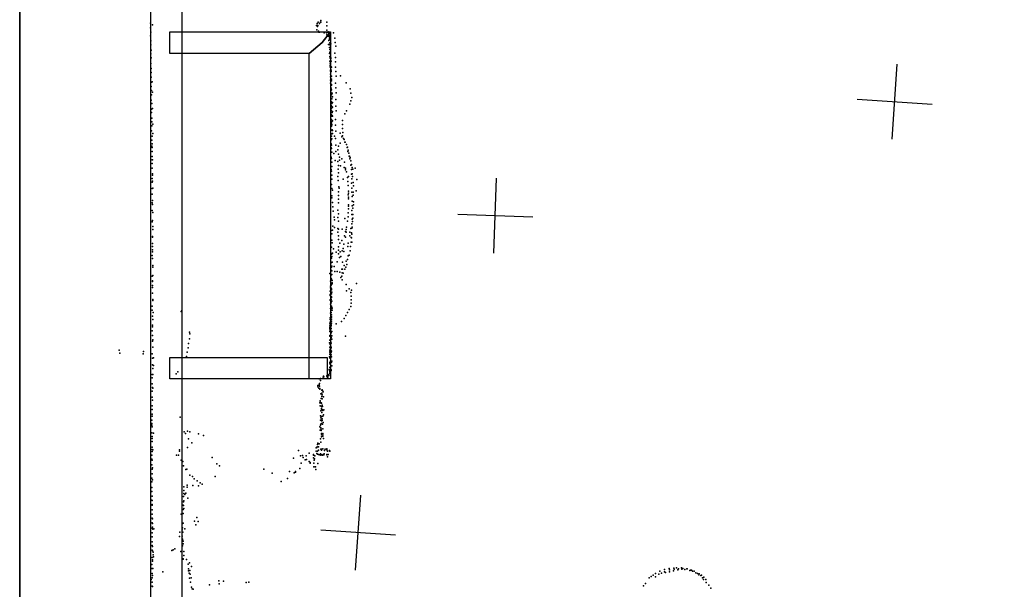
# Model space of a CAD drawing. Header units: millimetres. Extents: x -44220 to 35132, y -40846 to 67550.
# Tile 21 of 27: x -6814 to -1565, y 9902 to 12936. Entities that reach past the tile are written whole.
import ezdxf

# ---------------------------------------------------------------- set-up
doc = ezdxf.new("R2010")
doc.units = ezdxf.units.MM
for name, color, linetype in [('HWALLS', 32, 'Continuous'), ('P', 9, 'Continuous'), ('PANOS', 10, 'Continuous'), ('ROOMS', 1, 'Continuous'), ('STRUCTS', 4, 'Continuous'), ('WALLS', 3, 'Continuous')]:
    doc.layers.add(name, color=color, linetype=linetype)

msp = doc.modelspace()

# ---------------------------------------------------------------- linework, layer by layer
at = {"layer": 'HWALLS'}
msp.add_lwpolyline([(-6813.55, 9182.1), (-6813.55, 14617.7)], dxfattribs=at)
at = {"layer": 'P'}
for p in [(-6117, 12918), (-5227, 12916), (-5222, 12924), (-5216, 12917), (-5211, 12923), (-5209, 12924), (-5208, 12933), (-5176, 12924), (-6116, 12893), (-6115, 12870), (-6105, 12910), (-5231, 12905), (-5229, 12883), (-5227, 12905), (-5226, 12900), (-5225, 12906), (-5221, 12875), (-5220, 12874), (-5219, 12871), (-5216, 12870), (-5191, 12867), (-5178, 12866), (-5176, 12903), (-5176, 12881), (-5171, 12869), (-5169, 12872), (-5141, 12866), (-6116, 12850), (-6114, 12824), (-5177, 12856), (-5169, 12849), (-5166, 12825), (-5163, 12848), (-5163, 12843), (-5163, 12833), (-5162, 12854), (-5162, 12834), (-5160, 12813), (-5159, 12853), (-5159, 12839), (-5157, 12830), (-5155, 12808), (-5133, 12839), (-5132, 12815), (-6115, 12754), (-6114, 12802), (-6113, 12774), (-5168, 12804), (-5163, 12757), (-5162, 12789), (-5161, 12764), (-5160, 12778), (-5160, 12778), (-5160, 12757), (-5159, 12806), (-5159, 12800), (-5157, 12777), (-5156, 12761), (-5156, 12760), (-5133, 12758), (-5129, 12795), (-6114, 12703), (-6113, 12733), (-5161, 12740), (-5161, 12716), (-5159, 12736), (-5159, 12732), (-5159, 12705), (-5157, 12707), (-5155, 12733), (-5155, 12730), (-5153, 12715), (-5131, 12735), (-5130, 12712), (-6113, 12656), (-6112, 12676), (-5159, 12692), (-5159, 12685), (-5158, 12695), (-5157, 12668), (-5157, 12663), (-5156, 12682), (-5154, 12667), (-5153, 12686), (-5153, 12661), (-5151, 12683), (-5130, 12684), (-5128, 12660), (-6113, 12631), (-6111, 12604), (-6107, 12606), (-5157, 12646), (-5157, 12632), (-5157, 12614), (-5156, 12599), (-5155, 12618), (-5154, 12611), (-5153, 12636), (-5152, 12636), (-5152, 12610), (-5151, 12620), (-5130, 12598), (-5127, 12635), (-5104, 12638), (-5073, 12601), (-6112, 12581), (-6111, 12560), (-6105, 12551), (-5155, 12589), (-5155, 12573), (-5155, 12558), (-5155, 12549), (-5153, 12571), (-5152, 12587), (-5151, 12592), (-5151, 12563), (-5148, 12545), (-5128, 12573), (-5126, 12547), (-5052, 12569), (-5048, 12546), (-6112, 12508), (-6111, 12537), (-5155, 12525), (-5153, 12516), (-5153, 12501), (-5152, 12537), (-5151, 12495), (-5149, 12541), (-5149, 12515), (-5147, 12525), (-5147, 12495), (-5128, 12511), (-5048, 12504), (-5043, 12522), (-6111, 12460), (-6111, 12443), (-6110, 12490), (-6105, 12464), (-5154, 12479), (-5153, 12452), (-5153, 12443), (-5152, 12464), (-5150, 12491), (-5149, 12475), (-5148, 12443), (-5147, 12471), (-5147, 12448), (-5129, 12476), (-5127, 12451), (-5071, 12451), (-5054, 12486), (-6110, 12392), (-6109, 12412), (-5154, 12431), (-5152, 12422), (-5152, 12390), (-5151, 12405), (-5149, 12394), (-5148, 12427), (-5147, 12422), (-5147, 12397), (-5131, 12405), (-5093, 12399), (-5081, 12435), (-6111, 12345), (-6110, 12371), (-6104, 12380), (-5152, 12381), (-5152, 12369), (-5152, 12348), (-5150, 12378), (-5149, 12376), (-5148, 12350), (-5147, 12346), (-5130, 12375), (-5129, 12342), (-5093, 12378), (-5092, 12357), (-5091, 12335), (-6109, 12294), (-6108, 12317), (-6103, 12331), (-5153, 12296), (-5152, 12317), (-5150, 12328), (-5149, 12302), (-5146, 12330), (-5135, 12317), (-5130, 12303), (-5105, 12332), (-5097, 12312), (-5094, 12316), (-5093, 12318), (-5088, 12304), (-5084, 12299), (-5081, 12284), (-5078, 12285), (-6109, 12262), (-6108, 12276), (-6108, 12234), (-6107, 12255), (-5154, 12275), (-5153, 12254), (-5152, 12268), (-5151, 12250), (-5150, 12231), (-5129, 12268), (-5128, 12235), (-5118, 12244), (-5114, 12262), (-5105, 12279), (-5072, 12272), (-5068, 12256), (-5067, 12257), (-5064, 12235), (-5062, 12241), (-6108, 12207), (-6108, 12190), (-6105, 12190), (-5153, 12205), (-5152, 12197), (-5150, 12177), (-5139, 12223), (-5132, 12187), (-5118, 12182), (-5115, 12221), (-5108, 12205), (-5108, 12188), (-5096, 12196), (-5082, 12177), (-5059, 12226), (-5057, 12210), (-5055, 12209), (-5053, 12195), (-5052, 12202), (-5049, 12185), (-6108, 12170), (-6108, 12145), (-5153, 12139), (-5152, 12130), (-5150, 12155), (-5116, 12141), (-5115, 12160), (-5104, 12158), (-5084, 12149), (-5077, 12146), (-5076, 12136), (-5072, 12126), (-5049, 12161), (-5045, 12165), (-5045, 12138), (-5041, 12150), (-5038, 12141), (-5025, 12146), (-6107, 12090), (-6106, 12116), (-6106, 12108), (-6105, 12077), (-5150, 12109), (-5149, 12087), (-5117, 12101), (-5116, 12080), (-5115, 12120), (-5089, 12087), (-5067, 12096), (-5064, 12075), (-5061, 12101), (-5044, 12114), (-5043, 12088), (-5041, 12116), (-5040, 12101), (-5017, 12086), (-6108, 12071), (-6107, 12038), (-6104, 12039), (-5152, 12058), (-5149, 12037), (-5147, 12028), (-5114, 12020), (-5112, 12047), (-5111, 12039), (-5062, 12054), (-5061, 12024), (-5045, 12066), (-5043, 12040), (-5036, 12069), (-5035, 12052), (-5020, 12025), (-6108, 12008), (-6105, 11974), (-5149, 11999), (-5149, 11987), (-5115, 12000), (-5115, 11980), (-5062, 12003), (-5061, 11982), (-5060, 12013), (-5060, 11992), (-5043, 12018), (-5042, 11994), (-5042, 11969), (-5036, 12018), (-5036, 12001), (-5035, 11967), (-6107, 11961), (-6107, 11921), (-6105, 11952), (-5147, 11962), (-5145, 11939), (-5142, 11917), (-5117, 11922), (-5115, 11961), (-5061, 11929), (-5060, 11951), (-5060, 11944), (-5043, 11921), (-5042, 11945), (-5037, 11932), (-5035, 11950), (-6105, 11867), (-6104, 11909), (-5137, 11884), (-5136, 11871), (-5117, 11883), (-5115, 11863), (-5114, 11902), (-5081, 11878), (-5066, 11864), (-5063, 11908), (-5063, 11886), (-5043, 11898), (-5042, 11874), (-5040, 11862), (-5038, 11880), (-5037, 11898), (-6107, 11860), (-6104, 11835), (-6104, 11819), (-5154, 11814), (-5147, 11816), (-5144, 11837), (-5136, 11829), (-5117, 11825), (-5115, 11820), (-5094, 11820), (-5076, 11809), (-5074, 11819), (-5071, 11831), (-5048, 11824), (-5043, 11850), (-5043, 11826), (-5042, 11832), (-6106, 11781), (-6105, 11779), (-5149, 11796), (-5149, 11763), (-5117, 11805), (-5114, 11785), (-5114, 11766), (-5096, 11760), (-5082, 11786), (-5077, 11778), (-5073, 11804), (-5053, 11804), (-5053, 11786), (-5046, 11777), (-5045, 11802), (-5044, 11775), (-5043, 11794), (-6106, 11744), (-6106, 11711), (-6105, 11728), (-5152, 11724), (-5148, 11748), (-5141, 11716), (-5115, 11727), (-5115, 11708), (-5107, 11746), (-5095, 11705), (-5090, 11717), (-5086, 11740), (-5064, 11729), (-5062, 11747), (-5052, 11706), (-5052, 11705), (-5050, 11729), (-5046, 11752), (-5043, 11751), (-6107, 11681), (-6105, 11700), (-6105, 11665), (-5152, 11667), (-5151, 11691), (-5151, 11688), (-5150, 11690), (-5150, 11676), (-5147, 11693), (-5126, 11698), (-5114, 11689), (-5108, 11669), (-5105, 11700), (-5102, 11675), (-5085, 11701), (-5066, 11659), (-5063, 11678), (-5058, 11682), (-6104, 11627), (-6103, 11618), (-5152, 11644), (-5151, 11618), (-5151, 11600), (-5150, 11623), (-5148, 11645), (-5137, 11622), (-5122, 11647), (-5096, 11607), (-5093, 11645), (-5093, 11607), (-5084, 11628), (-5081, 11607), (-5075, 11619), (-5074, 11650), (-5069, 11633), (-6107, 11570), (-6104, 11574), (-5160, 11585), (-5154, 11558), (-5152, 11577), (-5151, 11598), (-5151, 11580), (-5151, 11554), (-5150, 11579), (-5149, 11598), (-5148, 11547), (-5134, 11596), (-5121, 11595), (-5107, 11592), (-5102, 11564), (-5096, 11570), (-5095, 11551), (-5094, 11588), (-5089, 11586), (-6106, 11546), (-6106, 11520), (-6106, 11510), (-6105, 11542), (-5157, 11544), (-5157, 11517), (-5157, 11508), (-5154, 11507), (-5153, 11522), (-5152, 11529), (-5152, 11503), (-5152, 11497), (-5151, 11531), (-5148, 11535), (-5148, 11529), (-5073, 11526), (-5058, 11503), (-5045, 11495), (-5019, 11532), (-6106, 11479), (-6104, 11446), (-5159, 11442), (-5158, 11491), (-5158, 11473), (-5158, 11468), (-5158, 11445), (-5153, 11446), (-5152, 11476), (-5152, 11461), (-5151, 11457), (-5150, 11485), (-5149, 11486), (-5072, 11493), (-5049, 11483), (-5047, 11464), (-5046, 11445), (-6108, 11410), (-6107, 11390), (-6104, 11441), (-5157, 11422), (-5157, 11399), (-5155, 11395), (-5153, 11428), (-5152, 11437), (-5151, 11410), (-5151, 11390), (-5150, 11438), (-5150, 11403), (-5148, 11400), (-5148, 11390), (-5057, 11392), (-5049, 11409), (-5047, 11427), (-6106, 11358), (-6104, 11340), (-6102, 11377), (-5952, 11382), (-5949, 11387), (-5159, 11339), (-5158, 11348), (-5157, 11374), (-5155, 11379), (-5153, 11377), (-5152, 11365), (-5152, 11354), (-5152, 11342), (-5151, 11352), (-5084, 11344), (-5075, 11360), (-5066, 11376), (-6105, 11309), (-6105, 11300), (-5161, 11320), (-5161, 11297), (-5161, 11289), (-5160, 11306), (-5160, 11296), (-5159, 11316), (-5159, 11300), (-5158, 11310), (-5157, 11329), (-5157, 11327), (-5155, 11292), (-5154, 11311), (-5154, 11305), (-5154, 11291), (-5152, 11330), (-5152, 11320), (-5127, 11317), (-5098, 11329), (-6107, 11280), (-6106, 11254), (-5909, 11236), (-5908, 11272), (-5906, 11263), (-5161, 11275), (-5161, 11251), (-5160, 11254), (-5159, 11282), (-5159, 11277), (-5159, 11232), (-5158, 11284), (-5154, 11268), (-5153, 11243), (-5151, 11273), (-5150, 11275), (-5150, 11252), (-5150, 11234), (-5076, 11250), (-6106, 11224), (-6104, 11231), (-6104, 11192), (-5916, 11188), (-5914, 11212), (-5163, 11216), (-5161, 11229), (-5160, 11214), (-5160, 11193), (-5159, 11206), (-5159, 11181), (-5156, 11211), (-5156, 11190), (-5155, 11218), (-5154, 11214), (-5154, 11193), (-5154, 11188), (-6284, 11176), (-6280, 11160), (-6155, 11156), (-6154, 11169), (-6107, 11156), (-6106, 11133), (-6100, 11136), (-5924, 11142), (-5921, 11166), (-5162, 11141), (-5161, 11173), (-5161, 11153), (-5161, 11135), (-5160, 11165), (-5160, 11141), (-5159, 11165), (-5159, 11159), (-5159, 11156), (-5158, 11177), (-5158, 11134), (-5156, 11143), (-5154, 11173), (-5154, 11152), (-5153, 11165), (-5152, 11170), (-5151, 11141), (-6106, 11098), (-6104, 11078), (-6101, 11094), (-5161, 11110), (-5160, 11104), (-5160, 11083), (-5159, 11086), (-5157, 11090), (-5156, 11117), (-5153, 11093), (-5151, 11113), (-5150, 11117), (-5149, 11093), (-6108, 11029), (-6107, 11046), (-6103, 11047), (-5979, 11050), (-5970, 11061), (-5218, 11024), (-5213, 11024), (-5210, 11025), (-5196, 11033), (-5194, 11037), (-5192, 11035), (-5177, 11039), (-5176, 11037), (-5171, 11042), (-5171, 11033), (-5170, 11047), (-5165, 11042), (-5164, 11073), (-5163, 11068), (-5161, 11054), (-5160, 11069), (-5160, 11061), (-5160, 11050), (-5158, 11068), (-5154, 11071), (-5153, 11068), (-6107, 10996), (-6106, 10978), (-6104, 10973), (-5224, 10988), (-5224, 10981), (-5219, 10973), (-5217, 10991), (-5216, 10984), (-5215, 10998), (-5214, 10972), (-5210, 11014), (-6108, 10958), (-6108, 10925), (-5214, 10969), (-5208, 10943), (-5207, 10918), (-5203, 10964), (-5203, 10948), (-5203, 10930), (-5202, 10965), (-5202, 10938), (-5202, 10938), (-5202, 10917), (-5199, 10961), (-5196, 10954), (-5195, 10928), (-6108, 10880), (-6106, 10909), (-5213, 10895), (-5212, 10907), (-5212, 10899), (-5212, 10879), (-5206, 10895), (-5206, 10893), (-5205, 10894), (-5204, 10876), (-5204, 10866), (-5202, 10884), (-5199, 10876), (-6108, 10861), (-6107, 10836), (-6107, 10824), (-5959, 10819), (-5210, 10826), (-5209, 10853), (-5209, 10816), (-5206, 10822), (-5205, 10858), (-5203, 10845), (-5203, 10823), (-5199, 10859), (-5197, 10855), (-5197, 10825), (-5195, 10832), (-5193, 10858), (-6110, 10786), (-6109, 10803), (-6109, 10777), (-6108, 10768), (-5213, 10767), (-5211, 10776), (-5210, 10803), (-5209, 10782), (-5208, 10762), (-5205, 10804), (-5205, 10786), (-5204, 10799), (-5204, 10785), (-5201, 10810), (-5201, 10802), (-5200, 10782), (-5196, 10790), (-6110, 10735), (-6108, 10717), (-6100, 10734), (-5936, 10742), (-5930, 10733), (-5919, 10745), (-5907, 10742), (-5861, 10730), (-5833, 10721), (-5212, 10750), (-5206, 10756), (-5206, 10749), (-5205, 10732), (-5205, 10726), (-5204, 10714), (-5198, 10732), (-5198, 10718), (-5197, 10757), (-5197, 10725), (-6108, 10689), (-6108, 10659), (-6107, 10705), (-5919, 10657), (-5914, 10704), (-5896, 10682), (-5233, 10656), (-5230, 10658), (-5228, 10662), (-5226, 10674), (-5225, 10680), (-5221, 10662), (-5218, 10678), (-5210, 10703), (-5209, 10687), (-5194, 10705), (-6109, 10616), (-6108, 10637), (-6107, 10647), (-6103, 10645), (-5978, 10617), (-5967, 10616), (-5961, 10646), (-5961, 10638), (-5788, 10605), (-5328, 10641), (-5316, 10614), (-5306, 10615), (-5303, 10605), (-5287, 10613), (-5271, 10627), (-5248, 10621), (-5248, 10616), (-5247, 10603), (-5240, 10614), (-5233, 10639), (-5230, 10626), (-5226, 10639), (-5226, 10622), (-5226, 10622), (-5225, 10622), (-5221, 10644), (-5217, 10619), (-5210, 10624), (-5208, 10649), (-5208, 10617), (-5206, 10620), (-5205, 10643), (-5204, 10649), (-5199, 10616), (-5197, 10651), (-5196, 10621), (-5192, 10619), (-5191, 10624), (-5188, 10641), (-5186, 10649), (-5177, 10645), (-5176, 10651), (-5176, 10650), (-5176, 10620), (-5176, 10618), (-5173, 10638), (-5172, 10608), (-5169, 10621), (-5163, 10641), (-5162, 10640), (-5161, 10638), (-6109, 10596), (-6109, 10565), (-6107, 10591), (-6105, 10550), (-5953, 10590), (-5944, 10584), (-5941, 10560), (-5763, 10570), (-5749, 10560), (-5354, 10601), (-5313, 10574), (-5291, 10592), (-5285, 10594), (-5270, 10584), (-5266, 10577), (-5265, 10575), (-5246, 10574), (-5246, 10554), (-5244, 10591), (-5243, 10555), (-5242, 10598), (-5236, 10554), (-5224, 10572), (-6108, 10542), (-6108, 10518), (-5928, 10540), (-5923, 10542), (-5907, 10511), (-5893, 10503), (-5772, 10504), (-5512, 10542), (-5467, 10521), (-5375, 10529), (-5351, 10523), (-5344, 10530), (-5343, 10526), (-5320, 10545), (-5235, 10541), (-6110, 10495), (-6109, 10475), (-6105, 10485), (-5938, 10448), (-5920, 10457), (-5920, 10446), (-5890, 10455), (-5884, 10490), (-5867, 10481), (-5861, 10453), (-5851, 10469), (-5841, 10463), (-5420, 10477), (-5386, 10493), (-6110, 10423), (-6109, 10444), (-6108, 10399), (-5940, 10396), (-5939, 10428), (-5938, 10413), (-5933, 10408), (-5928, 10414), (-6109, 10378), (-6108, 10354), (-6107, 10375), (-6107, 10350), (-5942, 10350), (-5941, 10368), (-5941, 10348), (-5939, 10373), (-5918, 10388), (-6107, 10326), (-6107, 10303), (-5952, 10302), (-5943, 10307), (-5942, 10328), (-5942, 10327), (-5939, 10333), (-6107, 10282), (-6107, 10256), (-6106, 10277), (-6106, 10252), (-5946, 10252), (-5942, 10255), (-5881, 10266), (-5874, 10245), (-5869, 10285), (-5863, 10264), (-6108, 10204), (-6108, 10182), (-6107, 10228), (-6106, 10233), (-6104, 10222), (-6099, 10224), (-5962, 10183), (-5960, 10206), (-5948, 10219), (-5947, 10185), (-5946, 10229), (-5944, 10206), (-5933, 10225), (-6107, 10156), (-6107, 10136), (-6106, 10131), (-5946, 10170), (-5946, 10134), (-5945, 10165), (-5943, 10145), (-5942, 10158), (-6107, 10110), (-6105, 10108), (-6102, 10101), (-6102, 10086), (-6003, 10109), (-5995, 10113), (-5987, 10118), (-5954, 10103), (-5939, 10104), (-5938, 10083), (-6109, 10035), (-6107, 10072), (-6106, 10059), (-6106, 10053), (-6100, 10076), (-5948, 10064), (-5942, 10064), (-5942, 10062), (-5925, 10061), (-5916, 10037), (-5909, 10043), (-6109, 10014), (-6107, 9987), (-6105, 9975), (-6104, 10014), (-6050, 9996), (-5914, 10011), (-5913, 10001), (-5910, 9988), (-5906, 10003), (-5905, 9983), (-5898, 10024), (-3436, 9977), (-3425, 9986), (-3406, 9983), (-3401, 9999), (-3393, 9988), (-3377, 9995), (-3376, 10007), (-3372, 9992), (-3352, 10014), (-3350, 9995), (-3349, 10006), (-3329, 10000), (-3326, 10015), (-3325, 10010), (-3313, 10017), (-3305, 10006), (-3301, 10012), (-3286, 10016), (-3284, 10010), (-3278, 10013), (-3268, 10008), (-3258, 10011), (-3256, 10011), (-3241, 10003), (-3237, 10005), (-3233, 10004), (-3227, 9999), (-3218, 9999), (-3210, 9990), (-3201, 9986), (-3194, 9979), (-3192, 9984), (-3183, 9976), (-3179, 9977), (-6112, 9955), (-6108, 9963), (-6107, 9940), (-5909, 9962), (-5903, 9940), (-5900, 9963), (-5802, 9926), (-5752, 9948), (-5750, 9931), (-5727, 9945), (-5606, 9938), (-5593, 9941), (-3489, 9920), (-3478, 9933), (-3459, 9963), (-3447, 9970), (-3425, 9969), (-3174, 9963), (-3169, 9955), (-3167, 9967), (-3157, 9954), (-3154, 9938), (-3140, 9924), (-6107, 9919), (-6105, 9917), (-5898, 9914), (-5895, 9905), (-5888, 9903), (-3130, 9909)]:
    msp.add_point(p, dxfattribs=at)
at = {"layer": 'PANOS'}
for points in [[(-2162.4319, 12300.7354), (-2135.9491, 12699.8577)], [(-2348.7517, 12513.538), (-1949.6293, 12487.0551)], [(-4286.4235, 11692.1082), (-4271.1711, 12091.8173)], [(-4078.9427, 11884.3366), (-4478.6518, 11899.5889)], [(-5022.8327, 10004.6486), (-4995.9719, 10403.7457)], [(-4809.8537, 10190.7667), (-5208.9508, 10217.6275)]]:
    msp.add_lwpolyline(points, dxfattribs=at)
at = {"layer": 'ROOMS'}
for points in [[(-2333.8307, 14268.45), (-2616.2, 14268.45), (-5657.85, 14268.45), (-5657.85, 14243.05), (-5727.7, 14243.05), (-5949.95, 14243.05), (-5949.95, 14116.05), (-5949.95, 9588.5), (-5403.85, 9588.5), (-5175.25, 9588.5), (-4254.5, 9588.5), (-1936.75, 9588.5), (1092.2, 9588.5), (1092.2, 12236.45), (1092.2, 12992.1), (1092.2, 14243.05), (931.1539, 14243.05), (76.1949, 15811.5), (-1449.1487, 15811.5), (-2333.8307, 14268.45)], [(-6203.95, 14116.05), (-6203.95, 14617.7), (-6813.55, 14617.7), (-6813.55, 9182.1), (-6115.05, 9182.1), (-6115.05, 9455.15), (-6115.05, 14116.05)]]:
    msp.add_lwpolyline(points, close=True, dxfattribs=at)
at = {"layer": 'STRUCTS'}
for points in [[(-5270.5, 12757.15), (-6013.45, 12757.15), (-6013.45, 12814.3), (-6013.45, 12871.45), (-5156.2, 12871.45), (-5200.65, 12814.3), (-5270.5, 12757.15)], [(-5156.2, 12871.45), (-5156.2, 11023.6), (-5200.65, 11023.6), (-5270.5, 11023.6), (-5270.5, 12757.15), (-5200.65, 12814.3), (-5156.2, 12871.45)], [(-6013.45, 11137.9), (-5175.25, 11137.9), (-5175.25, 11080.75), (-5175.25, 11023.6), (-6013.45, 11023.6), (-6013.45, 11080.75), (-6013.45, 11137.9)]]:
    msp.add_lwpolyline(points, dxfattribs=at)
at = {"layer": 'WALLS'}
msp.add_lwpolyline([(-5949.95, 14116.05), (-5949.95, 9588.5), (-6013.45, 9455.15), (-6115.05, 9455.15), (-6115.05, 14116.05), (-6013.45, 14116.05), (-5949.95, 14116.05)], dxfattribs=at)

doc.saveas('drawing.dxf')
